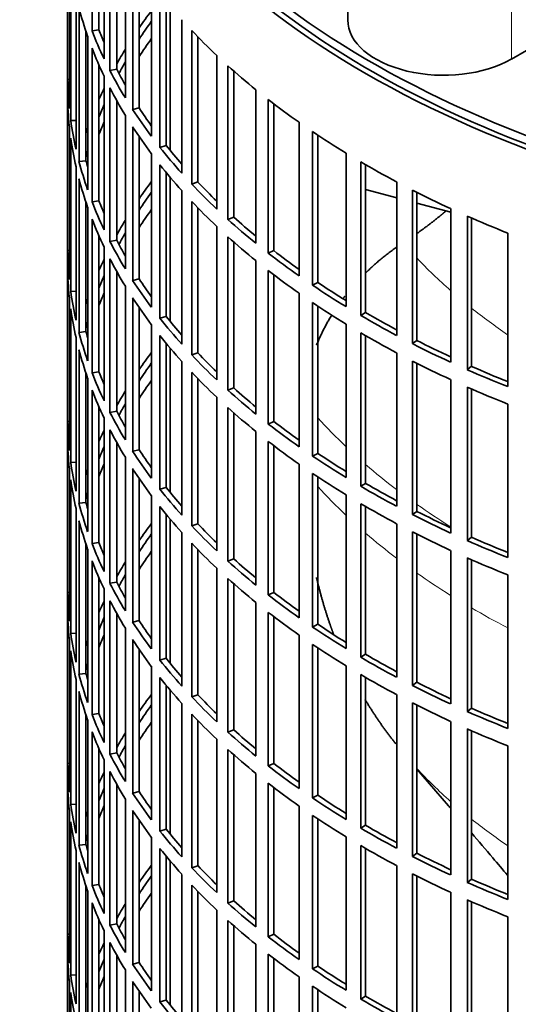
# Model space of a CAD drawing. Header units: millimetres. Extents: x 431 to 1322, y -2196 to 1777.
# Tile 4 of 31: x 1023 to 1093, y -1992 to -1853. Entities that reach past the tile are written whole.
import ezdxf

# ---------------------------------------------------------------- set-up
doc = ezdxf.new("R2010")
doc.units = ezdxf.units.MM
for name, color, linetype in [('VSI344-454_FILTR', 7, 'Continuous'), ('VSI344-454_SUPPO', 7, 'Continuous'), ('VSI344_DIFFUSORE', 7, 'Continuous')]:
    doc.layers.add(name, color=color, linetype=linetype)

# ---------------------------------------------------------------- blocks, each defined once
blk = doc.blocks.new('SE4')
at = {"layer": 'VSI344-454_FILTR', "color": 7, "linetype": 'Continuous', "lineweight": 35}
for p, q in [((1029.46, -1801.96), (1029.46, -2042.01)), ((1032.92, -1854.52), (1032.92, -1832.89)), ((1033.89, -1854.38), (1033.89, -1835.23)), ((1034.62, -1858.46), (1034.62, -1836.83)), ((1035.44, -1860.12), (1035.44, -1838.48)), ((1029.47, -1861.4), (1029.47, -1839.77)), ((1036.39, -1859.94), (1036.39, -1840.25)), ((1037.62, -1863.98), (1037.62, -1842.34)), ((1029.72, -1865.46), (1029.72, -1843.83)), ((1038.64, -1865.6), (1038.64, -1843.96)), ((1039.56, -1865.38), (1039.56, -1845.35)), ((1029.93, -1867.18), (1029.93, -1845.54)), ((1041.27, -1869.37), (1041.27, -1847.73)), ((1030.66, -1871.22), (1030.66, -1849.58)), ((1042.48, -1870.94), (1042.48, -1849.3)), ((1043.38, -1870.69), (1043.38, -1850.41)), ((1031.08, -1872.92), (1031.08, -1851.29)), ((1045.57, -1874.59), (1045.57, -1852.95)), ((1032.06, -1872.82), (1032.06, -1854.6)), ((1033.89, -1854.38), (1032.92, -1854.52)), ((1046.97, -1876.11), (1046.97, -1854.47)), ((1032.3, -1876.92), (1032.3, -1855.29)), ((1047.83, -1875.82), (1047.83, -1855.38)), ((1032.92, -1878.61), (1032.92, -1856.97)), ((1050.49, -1879.63), (1050.49, -1857.99)), ((1033.89, -1878.47), (1033.89, -1859.32)), ((1036.39, -1859.94), (1035.44, -1860.12)), ((1052.07, -1881.09), (1052.07, -1859.45)), ((1052.9, -1880.76), (1052.9, -1860.19)), ((1029.72, -1861.4), (1029.47, -1861.4)), ((1034.62, -1882.55), (1034.62, -1860.91)), ((1035.44, -1884.21), (1035.44, -1862.57)), ((1056, -1884.45), (1056, -1862.82)), ((1029.47, -1885.49), (1029.47, -1863.85)), ((1036.39, -1884.03), (1036.39, -1864.34)), ((1057.75, -1885.85), (1057.75, -1864.21)), ((1058.54, -1885.49), (1058.54, -1864.82)), ((1039.56, -1865.38), (1038.64, -1865.6)), ((1030.66, -1867.14), (1029.93, -1867.18)), ((1037.62, -1888.07), (1037.62, -1866.43)), ((1062.08, -1889.05), (1062.08, -1867.41)), ((1029.72, -1889.55), (1029.72, -1867.91)), ((1038.64, -1889.69), (1038.64, -1868.05)), ((1064, -1890.37), (1064, -1868.73)), ((1029.93, -1891.27), (1029.93, -1869.63)), ((1039.56, -1889.47), (1039.56, -1869.44)), ((1064.74, -1889.98), (1064.74, -1869.23)), ((1043.38, -1870.69), (1042.48, -1870.94)), ((1068.71, -1893.39), (1068.71, -1871.75)), ((1032.06, -1872.82), (1031.08, -1872.92)), ((1041.27, -1893.45), (1041.27, -1871.81)), ((1070.78, -1894.62), (1070.78, -1872.99)), ((1030.66, -1895.31), (1030.66, -1873.67)), ((1042.48, -1895.03), (1042.48, -1873.39)), ((1043.38, -1894.77), (1043.38, -1874.5)), ((1071.47, -1894.21), (1071.47, -1873.39)), ((1031.08, -1897.01), (1031.08, -1875.37)), ((1047.83, -1875.82), (1046.97, -1876.11)), ((1075.84, -1897.45), (1075.84, -1875.81)), ((1045.57, -1898.68), (1045.57, -1877.04)), ((1078.06, -1898.6), (1078.06, -1876.96)), ((1078.7, -1898.16), (1078.7, -1877.29)), ((1032.06, -1896.91), (1032.06, -1878.68)), ((1033.89, -1878.47), (1032.92, -1878.61)), ((1046.97, -1900.2), (1046.97, -1878.56)), ((1032.3, -1901.01), (1032.3, -1879.37)), ((1047.83, -1899.91), (1047.83, -1879.46)), ((1083.45, -1901.21), (1083.45, -1879.57)), ((1032.92, -1902.7), (1032.92, -1881.06)), ((1052.9, -1880.76), (1052.07, -1881.09)), ((1085.8, -1902.27), (1085.8, -1880.63)), ((1086.38, -1901.8), (1086.38, -1880.89)), ((1050.49, -1903.71), (1050.49, -1882.08)), ((1033.89, -1902.56), (1033.89, -1883.41)), ((1036.39, -1884.03), (1035.44, -1884.21)), ((1052.07, -1905.17), (1052.07, -1883.54)), ((1091.49, -1904.66), (1091.49, -1883.02)), ((1029.72, -1885.48), (1029.47, -1885.49)), ((1034.62, -1906.64), (1034.62, -1885)), ((1052.9, -1904.85), (1052.9, -1884.28)), ((1058.54, -1885.49), (1057.75, -1885.85)), ((1035.44, -1908.29), (1035.44, -1886.65)), ((1056, -1908.54), (1056, -1886.9)), ((1029.47, -1909.58), (1029.47, -1887.94)), ((1036.39, -1908.11), (1036.39, -1888.43)), ((1057.75, -1909.93), (1057.75, -1888.3)), ((1039.56, -1889.47), (1038.64, -1889.69)), ((1058.54, -1909.58), (1058.54, -1888.9)), ((1037.62, -1912.15), (1037.62, -1890.52)), ((1064.74, -1889.98), (1064, -1890.37)), ((1029.72, -1913.64), (1029.72, -1892)), ((1030.66, -1891.22), (1029.93, -1891.27)), ((1038.64, -1913.77), (1038.64, -1892.14)), ((1062.08, -1913.13), (1062.08, -1891.5)), ((1029.93, -1915.35), (1029.93, -1893.72)), ((1039.56, -1913.56), (1039.56, -1893.52)), ((1064, -1914.45), (1064, -1892.82)), ((1064.74, -1914.07), (1064.74, -1893.31)), ((1043.38, -1894.77), (1042.48, -1895.03)), ((1071.47, -1894.21), (1070.78, -1894.62)), ((1041.27, -1917.54), (1041.27, -1895.9)), ((1068.71, -1917.47), (1068.71, -1895.84)), ((1030.66, -1919.39), (1030.66, -1897.76)), ((1032.06, -1896.91), (1031.08, -1897.01)), ((1042.48, -1919.11), (1042.48, -1897.47)), ((1070.78, -1918.71), (1070.78, -1897.07)), ((1071.47, -1918.3), (1071.47, -1897.48)), ((1031.08, -1921.1), (1031.08, -1899.46)), ((1043.38, -1918.86), (1043.38, -1898.59)), ((1078.7, -1898.16), (1078.06, -1898.6)), ((1047.83, -1899.91), (1046.97, -1900.2)), ((1075.84, -1921.53), (1075.84, -1899.9)), ((1045.57, -1922.76), (1045.57, -1901.13)), ((1078.06, -1922.68), (1078.06, -1901.05)), ((1078.7, -1922.24), (1078.7, -1901.37)), ((1086.38, -1901.8), (1085.8, -1902.27)), ((1032.06, -1921), (1032.06, -1902.77)), ((1032.3, -1925.1), (1032.3, -1903.46)), ((1033.89, -1902.56), (1032.92, -1902.7)), ((1046.97, -1924.28), (1046.97, -1902.65)), ((1047.83, -1923.99), (1047.83, -1903.55)), ((1083.45, -1925.3), (1083.45, -1903.66)), ((1052.9, -1904.85), (1052.07, -1905.17)), ((1085.8, -1926.36), (1085.8, -1904.72)), ((1086.38, -1925.89), (1086.38, -1904.98)), ((1032.92, -1926.78), (1032.92, -1905.15)), ((1050.49, -1927.8), (1050.49, -1906.16)), ((1033.89, -1926.64), (1033.89, -1907.49)), ((1052.07, -1929.26), (1052.07, -1907.62)), ((1091.49, -1928.74), (1091.49, -1907.11)), ((1034.62, -1930.72), (1034.62, -1909.09)), ((1036.39, -1908.11), (1035.44, -1908.29)), ((1052.9, -1928.94), (1052.9, -1908.36)), ((1029.72, -1909.57), (1029.47, -1909.58)), ((1058.54, -1909.58), (1057.75, -1909.93)), ((1035.44, -1932.38), (1035.44, -1910.74)), ((1056, -1932.63), (1056, -1910.99)), ((1029.47, -1933.66), (1029.47, -1912.03)), ((1036.39, -1932.2), (1036.39, -1912.51)), ((1057.75, -1934.02), (1057.75, -1912.38)), ((1058.54, -1933.67), (1058.54, -1912.99)), ((1037.62, -1936.24), (1037.62, -1914.6)), ((1039.56, -1913.56), (1038.64, -1913.77)), ((1064.74, -1914.07), (1064, -1914.45)), ((1029.72, -1937.72), (1029.72, -1916.09)), ((1030.66, -1915.31), (1029.93, -1915.35)), ((1062.08, -1937.22), (1062.08, -1915.58)), ((1038.64, -1937.86), (1038.64, -1916.22)), ((1064, -1938.54), (1064, -1916.9)), ((1064.74, -1938.15), (1064.74, -1917.4)), ((1029.93, -1939.44), (1029.93, -1917.8)), ((1039.56, -1937.64), (1039.56, -1917.61)), ((1043.38, -1918.86), (1042.48, -1919.11)), ((1071.47, -1918.3), (1070.78, -1918.71)), ((1041.27, -1941.63), (1041.27, -1919.99)), ((1068.71, -1941.56), (1068.71, -1919.92)), ((1032.06, -1921), (1031.08, -1921.1)), ((1042.48, -1943.2), (1042.48, -1921.56)), ((1070.78, -1942.8), (1070.78, -1921.16)), ((1071.47, -1942.38), (1071.47, -1921.56)), ((1030.66, -1943.48), (1030.66, -1921.84)), ((1043.38, -1942.95), (1043.38, -1922.67)), ((1078.7, -1922.24), (1078.06, -1922.68)), ((1031.08, -1945.18), (1031.08, -1923.55)), ((1047.83, -1923.99), (1046.97, -1924.28)), ((1075.84, -1945.62), (1075.84, -1923.98)), ((1045.57, -1946.85), (1045.57, -1925.21)), ((1078.06, -1946.77), (1078.06, -1925.13)), ((1078.7, -1946.33), (1078.7, -1925.46)), ((1086.38, -1925.89), (1085.8, -1926.36)), ((1032.06, -1945.08), (1032.06, -1926.86)), ((1033.89, -1926.64), (1032.92, -1926.78)), ((1046.97, -1948.37), (1046.97, -1926.73)), ((1032.3, -1949.18), (1032.3, -1927.55)), ((1047.83, -1948.08), (1047.83, -1927.64)), ((1083.45, -1949.38), (1083.45, -1927.74)), ((1032.92, -1950.87), (1032.92, -1929.23)), ((1052.9, -1928.94), (1052.07, -1929.26)), ((1085.8, -1950.44), (1085.8, -1928.8)), ((1086.38, -1949.97), (1086.38, -1929.06)), ((1050.49, -1951.89), (1050.49, -1930.25)), ((1091.49, -1952.83), (1091.49, -1931.19)), ((1033.89, -1950.73), (1033.89, -1931.58)), ((1036.39, -1932.2), (1035.44, -1932.38)), ((1052.07, -1953.35), (1052.07, -1931.71)), ((1052.9, -1953.02), (1052.9, -1932.45)), ((1029.72, -1933.66), (1029.47, -1933.66)), ((1034.62, -1954.81), (1034.62, -1933.17)), ((1058.54, -1933.67), (1057.75, -1934.02)), ((1035.44, -1956.47), (1035.44, -1934.83)), ((1056, -1956.71), (1056, -1935.08)), ((1029.47, -1957.75), (1029.47, -1936.11)), ((1036.39, -1956.29), (1036.39, -1936.6)), ((1057.75, -1958.11), (1057.75, -1936.47)), ((1039.56, -1937.64), (1038.64, -1937.86)), ((1058.54, -1957.75), (1058.54, -1937.08)), ((1064.74, -1938.15), (1064, -1938.54)), ((1030.66, -1939.4), (1029.93, -1939.44)), ((1037.62, -1960.33), (1037.62, -1938.69)), ((1062.08, -1961.31), (1062.08, -1939.67)), ((1029.72, -1961.81), (1029.72, -1940.17)), ((1038.64, -1961.95), (1038.64, -1940.31)), ((1064, -1962.63), (1064, -1940.99)), ((1029.93, -1963.53), (1029.93, -1941.89)), ((1039.56, -1961.73), (1039.56, -1941.7)), ((1064.74, -1962.24), (1064.74, -1941.49)), ((1071.47, -1942.38), (1070.78, -1942.8)), ((1043.38, -1942.95), (1042.48, -1943.2)), ((1032.06, -1945.08), (1031.08, -1945.18)), ((1041.27, -1965.71), (1041.27, -1944.07)), ((1068.71, -1965.65), (1068.71, -1944.01)), ((1070.78, -1966.88), (1070.78, -1945.25)), ((1030.66, -1967.57), (1030.66, -1945.93)), ((1042.48, -1967.29), (1042.48, -1945.65)), ((1071.47, -1966.47), (1071.47, -1945.65)), ((1078.7, -1946.33), (1078.06, -1946.77)), ((1031.08, -1969.27), (1031.08, -1947.63)), ((1043.38, -1967.03), (1043.38, -1946.76)), ((1047.83, -1948.08), (1046.97, -1948.37)), ((1075.84, -1969.71), (1075.84, -1948.07)), ((1045.57, -1970.94), (1045.57, -1949.3)), ((1078.06, -1970.86), (1078.06, -1949.22)), ((1033.89, -1950.73), (1032.92, -1950.87)), ((1046.97, -1972.46), (1046.97, -1950.82)), ((1078.7, -1970.42), (1078.7, -1949.55)), ((1086.38, -1949.97), (1085.8, -1950.44)), ((1032.06, -1969.17), (1032.06, -1950.94)), ((1032.3, -1973.27), (1032.3, -1951.63)), ((1047.83, -1972.17), (1047.83, -1951.72)), ((1083.45, -1973.47), (1083.45, -1951.83)), ((1032.92, -1974.96), (1032.92, -1953.32)), ((1052.9, -1953.02), (1052.07, -1953.35)), ((1085.8, -1974.53), (1085.8, -1952.89)), ((1086.38, -1974.06), (1086.38, -1953.15)), ((1050.49, -1975.97), (1050.49, -1954.34)), ((1033.89, -1974.82), (1033.89, -1955.67)), ((1036.39, -1956.29), (1035.44, -1956.47)), ((1052.07, -1977.43), (1052.07, -1955.8)), ((1091.49, -1976.92), (1091.49, -1955.28)), ((1029.72, -1957.74), (1029.47, -1957.75)), ((1034.62, -1978.9), (1034.62, -1957.26)), ((1052.9, -1977.11), (1052.9, -1956.54)), ((1058.54, -1957.75), (1057.75, -1958.11)), ((1035.44, -1980.55), (1035.44, -1958.91)), ((1056, -1980.8), (1056, -1959.16)), ((1029.47, -1981.84), (1029.47, -1960.2)), ((1057.75, -1982.19), (1057.75, -1960.56)), ((1036.39, -1980.37), (1036.39, -1960.69)), ((1039.56, -1961.73), (1038.64, -1961.95)), ((1058.54, -1981.84), (1058.54, -1961.16)), ((1037.62, -1984.41), (1037.62, -1962.78)), ((1064.74, -1962.24), (1064, -1962.63)), ((1029.72, -1985.9), (1029.72, -1964.26)), ((1030.66, -1963.48), (1029.93, -1963.53)), ((1038.64, -1986.03), (1038.64, -1964.4)), ((1062.08, -1985.39), (1062.08, -1963.76)), ((1029.93, -1987.61), (1029.93, -1965.98)), ((1039.56, -1985.82), (1039.56, -1965.78)), ((1064, -1986.71), (1064, -1965.08)), ((1064.74, -1986.33), (1064.74, -1965.57)), ((1043.38, -1967.03), (1042.48, -1967.29)), ((1071.47, -1966.47), (1070.78, -1966.88)), ((1041.27, -1989.8), (1041.27, -1968.16)), ((1068.71, -1989.73), (1068.71, -1968.09)), ((1030.66, -1991.65), (1030.66, -1970.02)), ((1032.06, -1969.17), (1031.08, -1969.27)), ((1042.48, -1991.37), (1042.48, -1969.73)), ((1070.78, -1990.97), (1070.78, -1969.33)), ((1071.47, -1990.56), (1071.47, -1969.74)), ((1043.38, -1991.12), (1043.38, -1970.85)), ((1078.7, -1970.42), (1078.06, -1970.86)), ((1031.08, -1993.36), (1031.08, -1971.72)), ((1047.83, -1972.17), (1046.97, -1972.46)), ((1075.84, -1993.79), (1075.84, -1972.16)), ((1045.57, -1995.02), (1045.57, -1973.39)), ((1078.06, -1994.94), (1078.06, -1973.31)), ((1078.7, -1994.5), (1078.7, -1973.63)), ((1086.38, -1974.06), (1085.8, -1974.53)), ((1032.06, -1993.26), (1032.06, -1975.03)), ((1032.3, -1997.36), (1032.3, -1975.72)), ((1033.89, -1974.82), (1032.92, -1974.96)), ((1046.97, -1996.54), (1046.97, -1974.91)), ((1047.83, -1996.25), (1047.83, -1975.81)), ((1052.9, -1977.11), (1052.07, -1977.43)), ((1083.45, -1997.56), (1083.45, -1975.92)), ((1085.8, -1998.62), (1085.8, -1976.98)), ((1086.38, -1998.15), (1086.38, -1977.24)), ((1032.92, -1999.04), (1032.92, -1977.41)), ((1050.49, -2000.06), (1050.49, -1978.42)), ((1033.89, -1998.9), (1033.89, -1979.75)), ((1052.07, -2001.52), (1052.07, -1979.88)), ((1091.49, -2001), (1091.49, -1979.37)), ((1034.62, -2002.98), (1034.62, -1981.35)), ((1036.39, -1980.37), (1035.44, -1980.55)), ((1052.9, -2001.2), (1052.9, -1980.62)), ((1029.72, -1981.83), (1029.47, -1981.84)), ((1058.54, -1981.84), (1057.75, -1982.19)), ((1035.44, -2004.64), (1035.44, -1983)), ((1056, -2004.89), (1056, -1983.25)), ((1029.47, -2005.92), (1029.47, -1984.29)), ((1036.39, -2004.46), (1036.39, -1984.77)), ((1057.75, -2006.28), (1057.75, -1984.64)), ((1058.54, -2005.93), (1058.54, -1985.25)), ((1037.62, -2008.5), (1037.62, -1986.86)), ((1039.56, -1985.82), (1038.64, -1986.03)), ((1064.74, -1986.33), (1064, -1986.71)), ((1030.66, -1987.57), (1029.93, -1987.61)), ((1062.08, -2009.48), (1062.08, -1987.84)), ((1029.72, -2009.98), (1029.72, -1988.35)), ((1038.64, -2010.12), (1038.64, -1988.48)), ((1064, -2010.8), (1064, -1989.16)), ((1064.74, -2010.41), (1064.74, -1989.66)), ((1029.93, -2011.7), (1029.93, -1990.06)), ((1039.56, -2009.9), (1039.56, -1989.87)), ((1071.47, -1990.56), (1070.78, -1990.97)), ((1043.38, -1991.12), (1042.48, -1991.37))]:
    blk.add_line(p, q, dxfattribs=at)
for centre, major_axis, start_param, end_param in [((1172.96, -1801.96), (143.5, 0), 2.974441, 5.119162), ((1172.96, -1801.96), (142.5, 0), 3.141593, 5.134734), ((1172.96, -1838.91), (-143.5, 0), 0.150018, 0.199048), ((1172.96, -1884.63), (-143.5, 0), -0.408487, -0.377404), ((1172.96, -1884.63), (-142.5, 0), -0.391958, -0.359286), ((1172.96, -1836.46), (-143.5, 0), 0.219831, 0.268861), ((1172.96, -1836.46), (-142.5, 0), 0.219659, 0.242088), ((1172.96, -1814.82), (-143.5, 0), 0.499084, 0.548113), ((1172.96, -1887.08), (-142.5, 0), -0.391958, -0.359286), ((1172.96, -1838.91), (-143.5, 0), 0.219831, 0.268861), ((1172.96, -1884.63), (-143.5, 0), -0.338674, -0.312019), ((1172.96, -1884.63), (-142.5, 0), -0.318152, -0.297119), ((1172.96, -1836.46), (-143.5, 0), 0.289645, 0.338674), ((1172.96, -1836.46), (-142.5, 0), 0.289473, 0.318152), ((1172.96, -1814.82), (-143.5, 0), 0.568897, 0.617927), ((1172.96, -1860.54), (-143.5, 0), 0.010392, 0.059421), ((1172.96, -1884.63), (-143.5, 0), -0.268861, -0.248955), ((1172.96, -1838.91), (-143.5, 0), 0.289645, 0.338674), ((1172.96, -1862.99), (-143.5, 0), 0.010392, 0.059421), ((1172.96, -1814.82), (-143.5, 0), 0.63871, 0.68774), ((1172.96, -1884.63), (-142.5, 0), -0.242088, -0.219659), ((1172.96, -1836.46), (-143.5, 0), 0.359458, 0.408487), ((1172.96, -1836.46), (-142.5, 0), 0.359286, 0.391958), ((1172.96, -1860.54), (-143.5, 0), 0.080205, 0.129234), ((1172.96, -1887.08), (-142.5, 0), -0.242088, -0.219659), ((1172.96, -1884.63), (-143.5, 0), -0.199048, -0.190533), ((1172.96, -1838.91), (-143.5, 0), 0.359458, 0.408487), ((1172.96, -1814.82), (-143.5, 0), 0.708524, 0.757553), ((1172.96, -1862.99), (-143.5, 0), 0.080205, 0.129234), ((1172.96, -1884.63), (-142.5, 0), -0.160582, -0.149846), ((1172.96, -1836.46), (-143.5, 0), 0.429271, 0.4783), ((1172.96, -1836.46), (-142.5, 0), 0.429099, 0.464583), ((1172.96, -1860.54), (-143.5, 0), 0.150018, 0.199048), ((1172.96, -1860.54), (-142.5, 0), 0.149846, 0.160582), ((1172.96, -1814.82), (-143.5, 0), 0.778337, 0.827366), ((1172.96, -1838.91), (-143.5, 0), 0.429271, 0.4783), ((1172.96, -1862.99), (-143.5, 0), 0.150018, 0.199048), ((1172.96, -1908.72), (-143.5, 0), -0.408487, -0.377404), ((1172.96, -1836.46), (-142.5, 0), 0.498912, 0.536508), ((1172.96, -1908.72), (-142.5, 0), -0.391958, -0.359286), ((1172.96, -1836.46), (-143.5, 0), 0.499084, 0.548113), ((1172.96, -1814.82), (-143.5, 0), 0.84815, 0.897179), ((1172.96, -1860.54), (-143.5, 0), 0.219831, 0.268861), ((1172.96, -1860.54), (-142.5, 0), 0.219659, 0.242088), ((1172.96, -1838.91), (-143.5, 0), 0.499084, 0.548113), ((1172.96, -1911.17), (-142.5, 0), -0.391958, -0.359286), ((1172.96, -1862.99), (-143.5, 0), 0.219831, 0.268861), ((1172.96, -1908.72), (-143.5, 0), -0.338674, -0.312019), ((1172.96, -1836.46), (-143.5, 0), 0.568897, 0.617927), ((1172.96, -1836.46), (-142.5, 0), 0.568725, 0.607984), ((1172.96, -1814.82), (-143.5, 0), 0.917963, 0.966992), ((1172.96, -1860.54), (-143.5, 0), 0.289645, 0.338674), ((1172.96, -1860.54), (-142.5, 0), 0.289473, 0.318152), ((1172.96, -1908.72), (-142.5, 0), -0.318152, -0.297119), ((1172.96, -1838.91), (-143.5, 0), 0.568897, 0.617927), ((1172.96, -1884.63), (-143.5, 0), 0.010392, 0.059421), ((1172.96, -1836.46), (-142.5, 0), 0.638538, 0.679153), ((1172.96, -1908.72), (-143.5, 0), -0.268861, -0.248955), ((1172.96, -1862.99), (-143.5, 0), 0.289645, 0.338674), ((1172.96, -1836.46), (-143.5, 0), 0.63871, 0.68774), ((1172.96, -1887.08), (-143.5, 0), 0.010392, 0.059421), ((1172.96, -1838.91), (-143.5, 0), 0.63871, 0.68774), ((1172.96, -1908.72), (-142.5, 0), -0.242088, -0.219659), ((1172.96, -1860.54), (-143.5, 0), 0.359458, 0.408487), ((1172.96, -1860.54), (-142.5, 0), 0.359286, 0.391958), ((1172.96, -1836.46), (-143.5, 0), 0.708524, 0.757553), ((1172.96, -1836.46), (-142.5, 0), 0.708352, 0.750104), ((1172.96, -1884.63), (-143.5, 0), 0.080205, 0.129234), ((1172.96, -1908.72), (-143.5, 0), -0.199048, -0.190533), ((1172.96, -1911.17), (-142.5, 0), -0.242088, -0.219659), ((1172.96, -1862.99), (-143.5, 0), 0.359458, 0.408487), ((1172.96, -1887.08), (-143.5, 0), 0.080205, 0.129234), ((1172.96, -1838.91), (-143.5, 0), 0.708524, 0.757553), ((1172.96, -1860.54), (-143.5, 0), 0.429271, 0.4783), ((1172.96, -1860.54), (-142.5, 0), 0.429099, 0.464583), ((1172.96, -1836.46), (-143.5, 0), 0.778337, 0.827366), ((1172.96, -1836.46), (-142.5, 0), 0.778165, 0.820895), ((1172.96, -1908.72), (-142.5, 0), -0.160582, -0.149846), ((1172.96, -1884.63), (-143.5, 0), 0.150018, 0.199048), ((1172.96, -1884.63), (-142.5, 0), 0.149846, 0.160582), ((1172.96, -1862.99), (-143.5, 0), 0.429271, 0.4783), ((1172.96, -1838.91), (-143.5, 0), 0.778337, 0.827366), ((1172.96, -1887.08), (-143.5, 0), 0.150018, 0.199048), ((1172.96, -1836.46), (-143.5, 0), 0.84815, 0.897179), ((1172.96, -1836.46), (-142.5, 0), 0.847978, 0.891566), ((1172.96, -1932.8), (-143.5, 0), -0.408487, -0.377404), ((1172.96, -1860.54), (-143.5, 0), 0.499084, 0.548113), ((1172.96, -1860.54), (-142.5, 0), 0.498912, 0.536508), ((1172.96, -1932.8), (-142.5, 0), -0.391958, -0.359286), ((1172.96, -1838.91), (-143.5, 0), 0.84815, 0.897179), ((1172.96, -1836.46), (-143.5, 0), 0.917963, 0.966992), ((1172.96, -1836.46), (-142.5, 0), 0.917791, 0.962144), ((1172.96, -1884.63), (-143.5, 0), 0.219831, 0.268861), ((1172.96, -1884.63), (-142.5, 0), 0.219659, 0.242088), ((1172.96, -1862.99), (-143.5, 0), 0.499084, 0.548113), ((1172.96, -1935.25), (-142.5, 0), -0.391958, -0.359286), ((1172.96, -1860.54), (-142.5, 0), 0.568725, 0.607984), ((1172.96, -1838.91), (-143.5, 0), 0.917963, 0.966992), ((1172.96, -1887.08), (-143.5, 0), 0.219831, 0.268861), ((1172.96, -1932.8), (-143.5, 0), -0.338674, -0.312019), ((1172.96, -1860.54), (-143.5, 0), 0.568897, 0.617927), ((1172.96, -1932.8), (-142.5, 0), -0.318152, -0.297119), ((1172.96, -1862.99), (-143.5, 0), 0.568897, 0.617927), ((1172.96, -1884.63), (-143.5, 0), 0.289645, 0.338674), ((1172.96, -1884.63), (-142.5, 0), 0.289473, 0.318152), ((1172.96, -1908.72), (-143.5, 0), 0.010392, 0.059421), ((1172.96, -1860.54), (-143.5, 0), 0.63871, 0.68774), ((1172.96, -1860.54), (-142.5, 0), 0.638538, 0.679153), ((1172.96, -1932.8), (-143.5, 0), -0.268861, -0.248955), ((1172.96, -1887.08), (-143.5, 0), 0.289645, 0.338674), ((1172.96, -1911.17), (-143.5, 0), 0.010392, 0.059421), ((1172.96, -1932.8), (-142.5, 0), -0.242088, -0.219659), ((1172.96, -1862.99), (-143.5, 0), 0.63871, 0.68774), ((1172.96, -1884.63), (-143.5, 0), 0.359458, 0.408487), ((1172.96, -1884.63), (-142.5, 0), 0.359286, 0.391958), ((1172.96, -1860.54), (-143.5, 0), 0.708524, 0.757553), ((1172.96, -1860.54), (-142.5, 0), 0.708352, 0.750104), ((1172.96, -1908.72), (-143.5, 0), 0.080205, 0.129234), ((1172.96, -1935.25), (-142.5, 0), -0.242088, -0.219659), ((1172.96, -1932.8), (-143.5, 0), -0.199048, -0.190533), ((1172.96, -1887.08), (-143.5, 0), 0.359458, 0.408487), ((1172.96, -1862.99), (-143.5, 0), 0.708524, 0.757553), ((1172.96, -1911.17), (-143.5, 0), 0.080205, 0.129234), ((1172.96, -1884.63), (-142.5, 0), 0.429099, 0.464583), ((1172.96, -1860.54), (-143.5, 0), 0.778337, 0.827366), ((1172.96, -1860.54), (-142.5, 0), 0.778165, 0.820895), ((1172.96, -1932.8), (-142.5, 0), -0.160582, -0.149846), ((1172.96, -1884.63), (-143.5, 0), 0.429271, 0.4783), ((1172.96, -1908.72), (-143.5, 0), 0.150018, 0.199048), ((1172.96, -1908.72), (-142.5, 0), 0.149846, 0.160582), ((1172.96, -1887.08), (-143.5, 0), 0.429271, 0.4783), ((1172.96, -1862.99), (-143.5, 0), 0.778337, 0.827366), ((1172.96, -1860.54), (-143.5, 0), 0.84815, 0.897179), ((1172.96, -1860.54), (-142.5, 0), 0.847978, 0.891566), ((1172.96, -1911.17), (-143.5, 0), 0.150018, 0.199048), ((1172.96, -1956.89), (-143.5, 0), -0.408487, -0.377404), ((1172.96, -1884.63), (-143.5, 0), 0.499084, 0.548113), ((1172.96, -1884.63), (-142.5, 0), 0.498912, 0.536508), ((1172.96, -1956.89), (-142.5, 0), -0.391958, -0.359286), ((1172.96, -1862.99), (-143.5, 0), 0.84815, 0.897179), ((1172.96, -1860.54), (-142.5, 0), 0.917791, 0.962144), ((1172.96, -1908.72), (-143.5, 0), 0.219831, 0.268861), ((1172.96, -1908.72), (-142.5, 0), 0.219659, 0.242088), ((1172.96, -1887.08), (-143.5, 0), 0.499084, 0.548113), ((1172.96, -1860.54), (-143.5, 0), 0.917963, 0.966992), ((1172.96, -1959.34), (-142.5, 0), -0.391958, -0.359286), ((1172.96, -1911.17), (-143.5, 0), 0.219831, 0.268861), ((1172.96, -1956.89), (-143.5, 0), -0.338674, -0.312019), ((1172.96, -1884.63), (-143.5, 0), 0.568897, 0.617927), ((1172.96, -1884.63), (-142.5, 0), 0.568725, 0.607984), ((1172.96, -1862.99), (-143.5, 0), 0.917963, 0.966992), ((1172.96, -1956.89), (-142.5, 0), -0.318152, -0.297119), ((1172.96, -1908.72), (-143.5, 0), 0.289645, 0.338674), ((1172.96, -1908.72), (-142.5, 0), 0.289473, 0.318152), ((1172.96, -1887.08), (-143.5, 0), 0.568897, 0.617927), ((1172.96, -1932.8), (-143.5, 0), 0.010392, 0.059421), ((1172.96, -1884.63), (-143.5, 0), 0.63871, 0.68774), ((1172.96, -1884.63), (-142.5, 0), 0.638538, 0.679153), ((1172.96, -1956.89), (-143.5, 0), -0.268861, -0.248955), ((1172.96, -1911.17), (-143.5, 0), 0.289645, 0.338674), ((1172.96, -1935.25), (-143.5, 0), 0.010392, 0.059421), ((1172.96, -1887.08), (-143.5, 0), 0.63871, 0.68774), ((1172.96, -1956.89), (-142.5, 0), -0.242088, -0.219659), ((1172.96, -1908.72), (-143.5, 0), 0.359458, 0.408487), ((1172.96, -1908.72), (-142.5, 0), 0.359286, 0.391958), ((1172.96, -1884.63), (-142.5, 0), 0.708352, 0.750104), ((1172.96, -1932.8), (-143.5, 0), 0.080205, 0.129234), ((1172.96, -1959.34), (-142.5, 0), -0.242088, -0.219659), ((1172.96, -1884.63), (-143.5, 0), 0.708524, 0.757553), ((1172.96, -1956.89), (-143.5, 0), -0.199048, -0.190533), ((1172.96, -1911.17), (-143.5, 0), 0.359458, 0.408487), ((1172.96, -1887.08), (-143.5, 0), 0.708524, 0.757553), ((1172.96, -1935.25), (-143.5, 0), 0.080205, 0.129234), ((1172.96, -1884.63), (-142.5, 0), 0.778165, 0.820895), ((1172.96, -1956.89), (-142.5, 0), -0.160582, -0.149846), ((1172.96, -1908.72), (-143.5, 0), 0.429271, 0.4783), ((1172.96, -1908.72), (-142.5, 0), 0.429099, 0.464583), ((1172.96, -1884.63), (-143.5, 0), 0.778337, 0.827366), ((1172.96, -1932.8), (-143.5, 0), 0.150018, 0.199048), ((1172.96, -1932.8), (-142.5, 0), 0.149846, 0.160582), ((1172.96, -1887.08), (-143.5, 0), 0.778337, 0.827366), ((1172.96, -1911.17), (-143.5, 0), 0.429271, 0.4783), ((1172.96, -1884.63), (-142.5, 0), 0.847978, 0.891566), ((1172.96, -1935.25), (-143.5, 0), 0.150018, 0.199048), ((1172.96, -1980.98), (-143.5, 0), -0.408487, -0.377404), ((1172.96, -1908.72), (-142.5, 0), 0.498912, 0.536508), ((1172.96, -1884.63), (-143.5, 0), 0.84815, 0.897179), ((1172.96, -1908.72), (-143.5, 0), 0.499084, 0.548113), ((1172.96, -1887.08), (-143.5, 0), 0.84815, 0.897179), ((1172.96, -1932.8), (-143.5, 0), 0.219831, 0.268861), ((1172.96, -1932.8), (-142.5, 0), 0.219659, 0.242088), ((1172.96, -1980.98), (-142.5, 0), -0.391958, -0.359286), ((1172.96, -1911.17), (-143.5, 0), 0.499084, 0.548113), ((1172.96, -1884.63), (-143.5, 0), 0.917963, 0.966992), ((1172.96, -1884.63), (-142.5, 0), 0.917791, 0.962144), ((1172.96, -1983.43), (-142.5, 0), -0.391958, -0.359286), ((1172.96, -1935.25), (-143.5, 0), 0.219831, 0.268861), ((1172.96, -1980.98), (-143.5, 0), -0.338674, -0.312019), ((1172.96, -1908.72), (-143.5, 0), 0.568897, 0.617927), ((1172.96, -1908.72), (-142.5, 0), 0.568725, 0.607984), ((1172.96, -1887.08), (-143.5, 0), 0.917963, 0.966992), ((1172.96, -1932.8), (-142.5, 0), 0.289473, 0.318152), ((1172.96, -1980.98), (-142.5, 0), -0.318152, -0.297119), ((1172.96, -1911.17), (-143.5, 0), 0.568897, 0.617927), ((1172.96, -1956.89), (-143.5, 0), 0.010392, 0.059421), ((1172.96, -1932.8), (-143.5, 0), 0.289645, 0.338674), ((1172.96, -1908.72), (-142.5, 0), 0.638538, 0.679153), ((1172.96, -1980.98), (-143.5, 0), -0.268861, -0.248955), ((1172.96, -1935.25), (-143.5, 0), 0.289645, 0.338674), ((1172.96, -1908.72), (-143.5, 0), 0.63871, 0.68774), ((1172.96, -1959.34), (-143.5, 0), 0.010392, 0.059421), ((1172.96, -1911.17), (-143.5, 0), 0.63871, 0.68774), ((1172.96, -1980.98), (-142.5, 0), -0.242088, -0.219659), ((1172.96, -1932.8), (-143.5, 0), 0.359458, 0.408487), ((1172.96, -1932.8), (-142.5, 0), 0.359286, 0.391958), ((1172.96, -1908.72), (-143.5, 0), 0.708524, 0.757553), ((1172.96, -1908.72), (-142.5, 0), 0.708352, 0.750104), ((1172.96, -1956.89), (-143.5, 0), 0.080205, 0.129234), ((1172.96, -1980.98), (-143.5, 0), -0.199048, -0.190533), ((1172.96, -1983.43), (-142.5, 0), -0.242088, -0.219659), ((1172.96, -1935.25), (-143.5, 0), 0.359458, 0.408487), ((1172.96, -1959.34), (-143.5, 0), 0.080205, 0.129234), ((1172.96, -1911.17), (-143.5, 0), 0.708524, 0.757553), ((1172.96, -1932.8), (-143.5, 0), 0.429271, 0.4783), ((1172.96, -1932.8), (-142.5, 0), 0.429099, 0.464583), ((1172.96, -1908.72), (-143.5, 0), 0.778337, 0.827366), ((1172.96, -1908.72), (-142.5, 0), 0.778165, 0.820895), ((1172.96, -1980.98), (-142.5, 0), -0.160582, -0.149846), ((1172.96, -1956.89), (-143.5, 0), 0.150018, 0.199048), ((1172.96, -1956.89), (-142.5, 0), 0.149846, 0.160582), ((1172.96, -1935.25), (-143.5, 0), 0.429271, 0.4783), ((1172.96, -1911.17), (-143.5, 0), 0.778337, 0.827366), ((1172.96, -1908.72), (-143.5, 0), 0.84815, 0.897179), ((1172.96, -1908.72), (-142.5, 0), 0.847978, 0.891566), ((1172.96, -1959.34), (-143.5, 0), 0.150018, 0.199048), ((1172.96, -2005.06), (-143.5, 0), -0.408487, -0.377404), ((1172.96, -1932.8), (-143.5, 0), 0.499084, 0.548113), ((1172.96, -1932.8), (-142.5, 0), 0.498912, 0.536508), ((1172.96, -2005.06), (-142.5, 0), -0.391958, -0.359286), ((1172.96, -1911.17), (-143.5, 0), 0.84815, 0.897179), ((1172.96, -1908.72), (-142.5, 0), 0.917791, 0.962144), ((1172.96, -1956.89), (-143.5, 0), 0.219831, 0.268861), ((1172.96, -1956.89), (-142.5, 0), 0.219659, 0.242088), ((1172.96, -1935.25), (-143.5, 0), 0.499084, 0.548113), ((1172.96, -1908.72), (-143.5, 0), 0.917963, 0.966992), ((1172.96, -2007.51), (-142.5, 0), -0.391958, -0.359286), ((1172.96, -1932.8), (-142.5, 0), 0.568725, 0.607984), ((1172.96, -1911.17), (-143.5, 0), 0.917963, 0.966992), ((1172.96, -1959.34), (-143.5, 0), 0.219831, 0.268861), ((1172.96, -2005.06), (-143.5, 0), -0.338674, -0.312019), ((1172.96, -1932.8), (-143.5, 0), 0.568897, 0.617927), ((1172.96, -2005.06), (-142.5, 0), -0.318152, -0.297119), ((1172.96, -1935.25), (-143.5, 0), 0.568897, 0.617927), ((1172.96, -1956.89), (-143.5, 0), 0.289645, 0.338674), ((1172.96, -1956.89), (-142.5, 0), 0.289473, 0.318152), ((1172.96, -1980.98), (-143.5, 0), 0.010392, 0.059421), ((1172.96, -1932.8), (-143.5, 0), 0.63871, 0.68774), ((1172.96, -1932.8), (-142.5, 0), 0.638538, 0.679153), ((1172.96, -2005.06), (-143.5, 0), -0.268861, -0.248955), ((1172.96, -1959.34), (-143.5, 0), 0.289645, 0.338674), ((1172.96, -1983.43), (-143.5, 0), 0.010392, 0.059421), ((1172.96, -2005.06), (-142.5, 0), -0.242088, -0.219659), ((1172.96, -1935.25), (-143.5, 0), 0.63871, 0.68774), ((1172.96, -1956.89), (-143.5, 0), 0.359458, 0.408487), ((1172.96, -1956.89), (-142.5, 0), 0.359286, 0.391958), ((1172.96, -1932.8), (-143.5, 0), 0.708524, 0.757553), ((1172.96, -1932.8), (-142.5, 0), 0.708352, 0.750104), ((1172.96, -1980.98), (-143.5, 0), 0.080205, 0.129234), ((1172.96, -2007.51), (-142.5, 0), -0.242088, -0.219659), ((1172.96, -2005.06), (-143.5, 0), -0.199048, -0.190533), ((1172.96, -1959.34), (-143.5, 0), 0.359458, 0.408487), ((1172.96, -1935.25), (-143.5, 0), 0.708524, 0.757553), ((1172.96, -1983.43), (-143.5, 0), 0.080205, 0.129234), ((1172.96, -1932.8), (-143.5, 0), 0.778337, 0.827366), ((1172.96, -1932.8), (-142.5, 0), 0.778165, 0.820895), ((1172.96, -1956.89), (-143.5, 0), 0.429271, 0.4783), ((1172.96, -1956.89), (-142.5, 0), 0.429099, 0.464583)]:
    blk.add_ellipse(centre, major_axis=major_axis, ratio=0.57735, start_param=start_param, end_param=end_param, dxfattribs=at)
at = {"layer": 'VSI344-454_SUPPO', "color": 7, "linetype": 'Continuous', "lineweight": 35}
for p, q in [((1043.94, -1871.37), (1043.94, -1851.08)), ((1043.94, -1895.46), (1043.94, -1875.16)), ((1071.47, -1876.87), (1075.84, -1878.04)), ((1078.7, -1878.81), (1083.45, -1880.09)), ((1043.94, -1919.55), (1043.94, -1899.25)), ((1043.94, -1943.63), (1043.94, -1923.34)), ((1043.94, -1967.72), (1043.94, -1947.42)), ((1078.7, -1958.55), (1083.14, -1963.75)), ((1043.94, -1991.81), (1043.94, -1971.51))]:
    blk.add_line(p, q, dxfattribs=at)
blk.add_ellipse((1172.96, -1800.73), major_axis=(142.5, 0), ratio=0.57735, start_param=3.023053, end_param=5.154363, dxfattribs=at)
at = {"layer": 'VSI344-454_SUPPO', "color": 4, "linetype": 'Continuous', "lineweight": 9}
for centre, major_axis, start_param, end_param in [((1172.96, -1857.31), (-106.99, 0), 0.492641, 0.579522), ((1172.96, -1857.31), (-106.99, 0), 0.627902, 0.705081), ((1172.96, -1876.55), (-122, 0), 0.479891, 0.546105), ((1172.96, -1876.55), (-122, 0), 0.588316, 0.649986), ((1172.96, -1886.22), (-122, 0), 0.479891, 0.546105), ((1172.96, -1876.55), (-122, 0), 0.687784, 0.746968), ((1172.96, -1886.22), (-122, 0), 0.588316, 0.649986), ((1172.96, -1886.22), (-122, 0), 0.687784, 0.746968), ((1172.96, -1886.22), (-122, 0), 0.781768, 0.839497), ((1172.96, -1929.49), (-106.8, 0), 0.489473, 0.576926), ((1172.96, -1929.49), (-106.8, 0), 0.625563, 0.703086)]:
    blk.add_ellipse(centre, major_axis=major_axis, ratio=0.57735, start_param=start_param, end_param=end_param, dxfattribs=at)
at = {"layer": 'VSI344-454_SUPPO', "color": 7, "linetype": 'Continuous', "lineweight": 35}
for points, degree, knots in [([(1078.75, -1883.04), (1080.39, -1881.88), (1081.95, -1880.61), (1082.36, -1880.27), (1082.76, -1879.93)], 2, [0.04620798, 0.04620798, 0.04620798, 0.125, 0.125, 0.14573255, 0.14573255, 0.14573255]), ([(1064.55, -1898.81), (1065.4, -1896.68), (1066.66, -1894.62), (1066.69, -1894.59), (1066.71, -1894.55)], 2, [0.3285415, 0.3285415, 0.3285415, 0.5, 0.5, 0.5029097, 0.5029097, 0.5029097]), ([(1067.03, -1939.75), (1066.75, -1939.01), (1066.48, -1938.26), (1065.33, -1934.98), (1064.54, -1931.54)], 2, [0.4629415, 0.4629415, 0.4629415, 0.5, 0.5, 0.6620373, 0.6620373, 0.6620373]), ([(1091.49, -1973.54), (1090.79, -1972.72), (1089.09, -1970.74), (1087.39, -1968.73), (1086.38, -1967.56)], 3, [0.6081406, 0.6081406, 0.6081406, 0.6081406, 0.6666667, 0.7484894, 0.7484894, 0.7484894, 0.7484894])]:
    blk.add_open_spline(points, degree=degree, knots=knots, dxfattribs=at)
for points, degree in [([(1071.44, -1888.67), (1073.45, -1886.68), (1075.78, -1885.05)], 2), ([(1068.27, -1892.27), (1068.4, -1892.11), (1068.52, -1891.94)], 2), ([(1075.72, -1955.01), (1073.35, -1952.03), (1071.4, -1948.77)], 2), ([(1083.45, -1964.11), (1083.34, -1963.99), (1083.24, -1963.87), (1083.14, -1963.75)], 3)]:
    blk.add_open_spline(points, degree=degree, dxfattribs=at)
at = {"layer": 'VSI344_DIFFUSORE', "color": 7, "linetype": 'Continuous', "lineweight": 35}
for p, q in [((1068.95, -1796.24), (1068.95, -1852.99)), ((1097.13, -1855.54), (1092, -1858.5))]:
    blk.add_line(p, q, dxfattribs=at)
at = {"layer": 'VSI344_DIFFUSORE', "color": 4, "linetype": 'Continuous', "lineweight": 9}
blk.add_line((1092, -1858.5), (1092, -1813.51), dxfattribs=at)
at = {"layer": 'VSI344_DIFFUSORE', "color": 7, "linetype": 'Continuous', "lineweight": 35}
blk.add_ellipse((1082.45, -1852.99), major_axis=(13.5, 0), ratio=0.57735, start_param=3.141581, end_param=5.497787, dxfattribs=at)

msp = doc.modelspace()

# ---------------------------------------------------------------- block references
msp.add_blockref('SE4', (0, 0))

doc.saveas('drawing.dxf')
